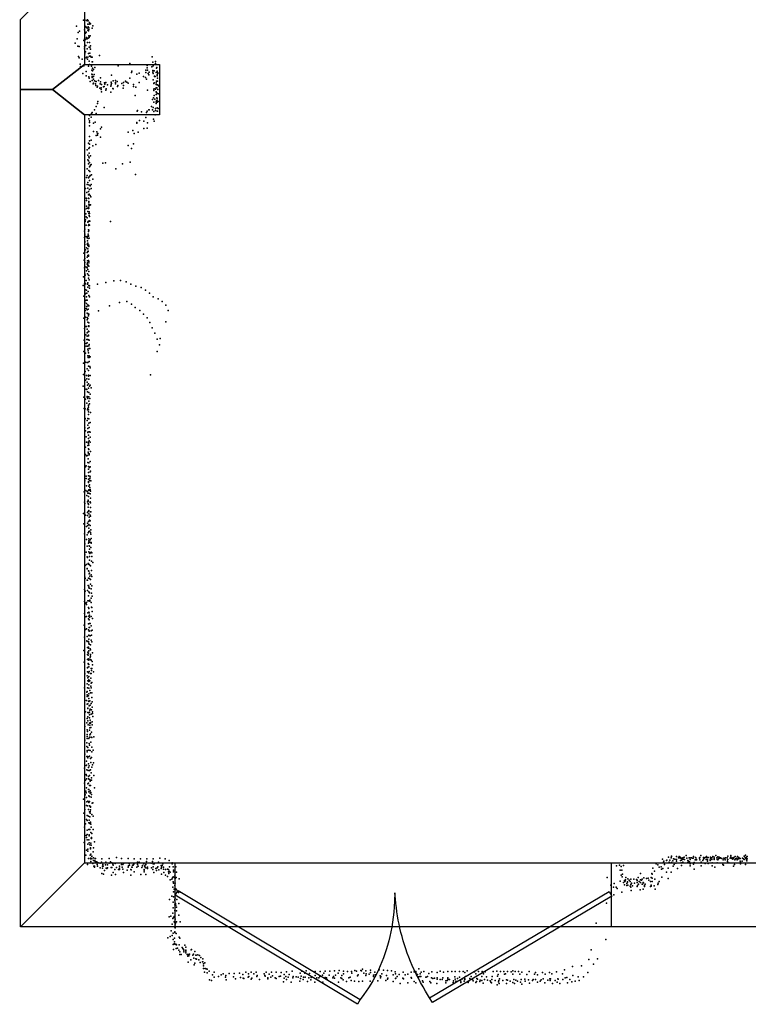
# Model space of a CAD drawing. Header units: millimetres. Extents: x -32813 to 10799, y -19025 to 25907.
# Tile 4 of 31: x -18144 to -14668, y -19025 to -14323. Entities that reach past the tile are written whole.
import ezdxf

# ---------------------------------------------------------------- set-up
doc = ezdxf.new("R2010")
doc.units = ezdxf.units.MM
for name, color, linetype in [('DOORS', 7, 'Continuous'), ('P', 9, 'Continuous'), ('ROOMS', 1, 'Continuous'), ('WALLS', 3, 'Continuous')]:
    doc.layers.add(name, color=color, linetype=linetype)

# ---------------------------------------------------------------- blocks, each defined once
blk = doc.blocks.new('2-Double_3F')
for points in [[(130.58, 402.327), (799.603, 1.60988), (789.326, -15.5479), (120.303, 385.169), (130.58, 402.327)], [(-803.047, 5.11842), (-144.478, 395.382), (-134.282, 378.176), (-792.851, -12.0874), (-803.047, 5.11842)], [(-134.282, 378.176), (-119.32, 354.081), (-109.98, 338.172), (-101.133, 322.376), (-92.7658, 306.684), (-84.8675, 291.087), (-77.4254, 275.576), (-70.4273, 260.141), (-63.861, 244.774), (-57.7142, 229.467), (-51.9747, 214.209), (-46.6303, 198.992), (-41.6688, 183.807), (-37.078, 168.646), (-32.8455, 153.498), (-28.9593, 138.355), (-25.407, 123.208), (-22.1765, 108.049), (-19.2555, 92.867), (-16.6317, 77.6544), (-14.2931, 62.402), (-12.2272, 47.1006), (-10.422, 31.7413), (-8.86523, 16.3152), (-6.96899, -6.96899)], [(-6.96899, -6.96899), (-5.64674, 24.0467), (-4.27553, 44.0225), (-2.51777, 63.4584), (-0.37793, 82.3727), (2.13953, 100.783), (5.03013, 118.709), (8.2894, 136.167), (11.9129, 153.176), (15.8961, 169.754), (20.2346, 185.919), (24.9238, 201.69), (29.9595, 217.085), (35.3369, 232.121), (41.0518, 246.818), (47.0996, 261.192), (53.4758, 275.263), (60.176, 289.048), (67.1957, 302.566), (74.5305, 315.834), (82.1759, 328.872), (90.1273, 341.697), (98.3804, 354.327), (106.931, 366.78), (120.303, 385.169)]]:
    blk.add_lwpolyline(points)

msp = doc.modelspace()

# ---------------------------------------------------------------- linework, layer by layer
at = {"layer": 'DOORS'}
msp.add_lwpolyline([(-15323, -18654.6), (-17403, -18654.6), (-17403, -18349.6), (-15323, -18349.6), (-15323, -18654.6)], dxfattribs=at)
at = {"layer": 'P'}
for p in [(-17840, -14326), (-17833, -14324), (-17826, -14327), (-17821, -14324), (-17820, -14329), (-17818, -14329), (-17812, -14337), (-17874, -14355), (-17865, -14384), (-17859, -14378), (-17836, -14371), (-17834, -14386), (-17833, -14353), (-17829, -14357), (-17828, -14359), (-17827, -14383), (-17823, -14364), (-17820, -14344), (-17819, -14373), (-17818, -14357), (-17816, -14377), (-17815, -14370), (-17814, -14362), (-17813, -14345), (-17806, -14343), (-17799, -14363), (-17795, -14353), (-17870, -14415), (-17838, -14422), (-17836, -14416), (-17830, -14388), (-17830, -14418), (-17826, -14411), (-17825, -14408), (-17823, -14414), (-17821, -14432), (-17818, -14412), (-17815, -14401), (-17813, -14403), (-17813, -14409), (-17811, -14433), (-17808, -14400), (-17880, -14435), (-17867, -14450), (-17860, -14451), (-17835, -14453), (-17835, -14462), (-17830, -14477), (-17829, -14446), (-17822, -14462), (-17813, -14455), (-17810, -14456), (-17806, -14448), (-17806, -14464), (-17864, -14499), (-17860, -14505), (-17846, -14512), (-17834, -14486), (-17828, -14505), (-17826, -14503), (-17821, -14512), (-17819, -14502), (-17816, -14485), (-17813, -14522), (-17812, -14498), (-17810, -14483), (-17807, -14498), (-17804, -14503), (-17799, -14502), (-17798, -14525), (-17797, -14525), (-17764, -14494), (-17512, -14501), (-17510, -14526), (-17496, -14523), (-17856, -14536), (-17855, -14547), (-17838, -14543), (-17827, -14571), (-17816, -14546), (-17811, -14537), (-17802, -14541), (-17802, -14546), (-17801, -14564), (-17801, -14565), (-17797, -14555), (-17797, -14568), (-17793, -14561), (-17786, -14551), (-17674, -14543), (-17619, -14533), (-17611, -14575), (-17610, -14569), (-17542, -14564), (-17537, -14553), (-17536, -14542), (-17534, -14565), (-17526, -14574), (-17514, -14549), (-17510, -14566), (-17510, -14574), (-17508, -14543), (-17503, -14568), (-17503, -14568), (-17497, -14533), (-17493, -14575), (-17492, -14554), (-17490, -14552), (-17489, -14570), (-17488, -14569), (-17844, -14581), (-17828, -14591), (-17815, -14596), (-17813, -14602), (-17808, -14618), (-17800, -14583), (-17799, -14585), (-17799, -14595), (-17798, -14600), (-17798, -14613), (-17793, -14594), (-17792, -14607), (-17789, -14585), (-17787, -14616), (-17781, -14619), (-17779, -14618), (-17768, -14613), (-17759, -14601), (-17759, -14620), (-17708, -14622), (-17707, -14588), (-17698, -14616), (-17687, -14614), (-17680, -14619), (-17639, -14617), (-17639, -14619), (-17634, -14621), (-17619, -14602), (-17586, -14584), (-17574, -14578), (-17554, -14595), (-17545, -14600), (-17542, -14576), (-17540, -14607), (-17532, -14581), (-17529, -14587), (-17508, -14580), (-17508, -14610), (-17502, -14593), (-17502, -14595), (-17498, -14594), (-17491, -14617), (-17488, -14586), (-17488, -14592), (-17487, -14602), (-17487, -14617), (-17486, -14577), (-17485, -14580), (-17794, -14629), (-17793, -14626), (-17783, -14629), (-17782, -14638), (-17775, -14645), (-17774, -14640), (-17762, -14651), (-17760, -14630), (-17756, -14649), (-17756, -14656), (-17755, -14633), (-17754, -14667), (-17745, -14644), (-17742, -14643), (-17740, -14625), (-17739, -14631), (-17734, -14624), (-17733, -14660), (-17732, -14653), (-17726, -14634), (-17710, -14641), (-17708, -14635), (-17706, -14628), (-17700, -14652), (-17699, -14653), (-17688, -14629), (-17687, -14623), (-17678, -14643), (-17676, -14637), (-17657, -14628), (-17651, -14651), (-17650, -14623), (-17649, -14637), (-17627, -14626), (-17601, -14633), (-17601, -14643), (-17591, -14646), (-17575, -14624), (-17535, -14660), (-17505, -14661), (-17504, -14628), (-17504, -14655), (-17503, -14625), (-17503, -14654), (-17497, -14655), (-17494, -14625), (-17493, -14632), (-17493, -14648), (-17493, -14668), (-17490, -14649), (-17488, -14634), (-17487, -14634), (-17486, -14656), (-17482, -14638), (-17479, -14643), (-17772, -14714), (-17710, -14670), (-17593, -14686), (-17511, -14704), (-17506, -14696), (-17503, -14685), (-17500, -14703), (-17494, -14716), (-17493, -14680), (-17491, -14671), (-17491, -14711), (-17490, -14696), (-17489, -14701), (-17489, -14711), (-17487, -14676), (-17487, -14716), (-17484, -14714), (-17480, -14677), (-17787, -14753), (-17780, -14738), (-17774, -14723), (-17742, -14743), (-17584, -14760), (-17583, -14757), (-17537, -14760), (-17528, -14753), (-17526, -14754), (-17516, -14738), (-17511, -14753), (-17508, -14742), (-17505, -14717), (-17504, -14762), (-17497, -14748), (-17496, -14757), (-17493, -14723), (-17489, -14744), (-17488, -14717), (-17488, -14760), (-17487, -14760), (-17484, -14748), (-17814, -14797), (-17812, -14807), (-17811, -14781), (-17804, -14788), (-17802, -14772), (-17799, -14767), (-17780, -14771), (-17573, -14804), (-17563, -14764), (-17552, -14808), (-17542, -14791), (-17539, -14766), (-17506, -14799), (-17503, -14808), (-17498, -14778), (-17812, -14830), (-17811, -14814), (-17792, -14818), (-17784, -14812), (-17759, -14844), (-17755, -14837), (-17605, -14852), (-17586, -14815), (-17586, -14817), (-17553, -14843), (-17536, -14842), (-17534, -14816), (-17812, -14902), (-17811, -14881), (-17803, -14898), (-17793, -14858), (-17780, -14877), (-17777, -14859), (-17774, -14866), (-17773, -14874), (-17771, -14866), (-17759, -14885), (-17627, -14860), (-17598, -14867), (-17579, -14860), (-17822, -14945), (-17816, -14913), (-17814, -14939), (-17812, -14918), (-17811, -14934), (-17795, -14925), (-17782, -14920), (-17627, -14924), (-17611, -14938), (-17601, -14916), (-17820, -14970), (-17820, -14993), (-17816, -14998), (-17815, -14978), (-17813, -14960), (-17813, -14983), (-17807, -14973), (-17822, -15036), (-17817, -15011), (-17814, -15044), (-17812, -15005), (-17812, -15026), (-17809, -15021), (-17807, -15018), (-17803, -15015), (-17748, -15009), (-17735, -15007), (-17686, -15035), (-17654, -15011), (-17617, -15003), (-17826, -15077), (-17822, -15068), (-17816, -15079), (-17813, -15074), (-17812, -15091), (-17810, -15049), (-17810, -15070), (-17809, -15068), (-17802, -15064), (-17795, -15085), (-17592, -15063), (-17831, -15130), (-17822, -15111), (-17820, -15101), (-17820, -15128), (-17815, -15112), (-17814, -15112), (-17812, -15134), (-17808, -15116), (-17804, -15111), (-17804, -15130), (-17827, -15176), (-17826, -15177), (-17824, -15148), (-17817, -15159), (-17816, -15143), (-17816, -15175), (-17816, -15175), (-17814, -15177), (-17813, -15156), (-17809, -15163), (-17805, -15169), (-17833, -15230), (-17826, -15187), (-17826, -15213), (-17826, -15225), (-17819, -15223), (-17817, -15219), (-17816, -15225), (-17815, -15191), (-17815, -15198), (-17815, -15208), (-17815, -15224), (-17812, -15207), (-17812, -15211), (-17807, -15208), (-17830, -15279), (-17829, -15250), (-17828, -15264), (-17822, -15269), (-17820, -15239), (-17814, -15248), (-17813, -15241), (-17813, -15258), (-17811, -15248), (-17811, -15263), (-17834, -15324), (-17832, -15287), (-17828, -15304), (-17819, -15290), (-17818, -15287), (-17817, -15306), (-17816, -15287), (-17816, -15326), (-17815, -15302), (-17813, -15284), (-17812, -15305), (-17810, -15286), (-17712, -15287), (-17836, -15333), (-17836, -15363), (-17834, -15347), (-17829, -15358), (-17823, -15365), (-17822, -15361), (-17818, -15347), (-17818, -15354), (-17818, -15368), (-17817, -15334), (-17816, -15355), (-17816, -15357), (-17814, -15328), (-17813, -15366), (-17834, -15382), (-17834, -15397), (-17833, -15385), (-17826, -15412), (-17823, -15396), (-17821, -15380), (-17820, -15396), (-17820, -15402), (-17819, -15390), (-17819, -15418), (-17815, -15406), (-17814, -15400), (-17838, -15438), (-17833, -15424), (-17833, -15433), (-17833, -15464), (-17830, -15422), (-17823, -15435), (-17823, -15458), (-17820, -15431), (-17819, -15449), (-17818, -15428), (-17818, -15431), (-17816, -15447), (-17816, -15453), (-17837, -15472), (-17835, -15509), (-17833, -15483), (-17832, -15503), (-17826, -15505), (-17822, -15491), (-17822, -15509), (-17821, -15475), (-17821, -15484), (-17819, -15498), (-17819, -15516), (-17818, -15495), (-17816, -15474), (-17814, -15478), (-17814, -15485), (-17814, -15500), (-17840, -15552), (-17834, -15537), (-17832, -15543), (-17825, -15522), (-17821, -15537), (-17817, -15558), (-17816, -15544), (-17814, -15525), (-17814, -15545), (-17842, -15592), (-17835, -15585), (-17833, -15580), (-17831, -15584), (-17827, -15568), (-17821, -15587), (-17820, -15580), (-17819, -15600), (-17814, -15593), (-17813, -15565), (-17812, -15605), (-17811, -15594), (-17774, -15587), (-17734, -15578), (-17695, -15571), (-17663, -15568), (-17636, -15575), (-17615, -15587), (-17590, -15595), (-17565, -15602), (-17838, -15644), (-17833, -15625), (-17831, -15613), (-17831, -15632), (-17826, -15646), (-17825, -15615), (-17824, -15630), (-17818, -15621), (-17814, -15640), (-17811, -15646), (-17544, -15615), (-17525, -15629), (-17507, -15646), (-17484, -15656), (-17834, -15692), (-17833, -15674), (-17831, -15664), (-17828, -15703), (-17827, -15663), (-17826, -15678), (-17824, -15693), (-17822, -15663), (-17820, -15685), (-17817, -15689), (-17815, -15689), (-17716, -15690), (-17668, -15674), (-17634, -15669), (-17611, -15681), (-17593, -15698), (-17464, -15669), (-17448, -15687), (-17838, -15748), (-17832, -15712), (-17830, -15744), (-17823, -15725), (-17822, -15709), (-17822, -15746), (-17820, -15750), (-17819, -15726), (-17818, -15706), (-17816, -15731), (-17816, -15737), (-17815, -15730), (-17768, -15714), (-17572, -15712), (-17554, -15729), (-17537, -15747), (-17436, -15712), (-17835, -15798), (-17831, -15788), (-17825, -15788), (-17822, -15756), (-17819, -15767), (-17816, -15785), (-17815, -15789), (-17814, -15771), (-17814, -15785), (-17523, -15770), (-17512, -15795), (-17447, -15766), (-17829, -15828), (-17823, -15801), (-17823, -15819), (-17822, -15834), (-17818, -15814), (-17816, -15810), (-17816, -15830), (-17816, -15833), (-17815, -15813), (-17499, -15820), (-17837, -15853), (-17828, -15883), (-17827, -15869), (-17824, -15851), (-17823, -15866), (-17821, -15882), (-17819, -15850), (-17816, -15852), (-17814, -15881), (-17813, -15853), (-17813, -15875), (-17489, -15849), (-17478, -15876), (-17475, -15846), (-17838, -15908), (-17830, -15915), (-17820, -15928), (-17819, -15897), (-17818, -15905), (-17818, -15936), (-17816, -15914), (-17813, -15894), (-17813, -15929), (-17813, -15937), (-17810, -15893), (-17808, -15934), (-17489, -15907), (-17840, -15963), (-17831, -15959), (-17823, -15960), (-17820, -15960), (-17817, -15978), (-17813, -15956), (-17810, -15980), (-17808, -15985), (-17840, -16017), (-17832, -16003), (-17825, -16023), (-17823, -15990), (-17816, -15998), (-17816, -16020), (-17816, -16026), (-17809, -16023), (-17521, -16019), (-17841, -16073), (-17830, -16045), (-17824, -16039), (-17823, -16054), (-17821, -16069), (-17816, -16062), (-17815, -16040), (-17812, -16074), (-17809, -16068), (-17838, -16126), (-17828, -16088), (-17824, -16090), (-17822, -16122), (-17822, -16126), (-17821, -16101), (-17817, -16083), (-17817, -16124), (-17815, -16103), (-17815, -16124), (-17809, -16111), (-17804, -16082), (-17831, -16135), (-17824, -16154), (-17819, -16132), (-17817, -16164), (-17817, -16173), (-17816, -16166), (-17814, -16145), (-17811, -16158), (-17810, -16132), (-17837, -16180), (-17832, -16181), (-17821, -16186), (-17820, -16180), (-17817, -16187), (-17816, -16196), (-17816, -16208), (-17807, -16199), (-17833, -16233), (-17832, -16227), (-17822, -16238), (-17820, -16259), (-17819, -16228), (-17814, -16229), (-17814, -16250), (-17809, -16247), (-17833, -16273), (-17830, -16286), (-17820, -16294), (-17819, -16276), (-17818, -16291), (-17817, -16308), (-17813, -16271), (-17812, -16292), (-17809, -16293), (-17828, -16316), (-17826, -16341), (-17819, -16356), (-17818, -16341), (-17817, -16323), (-17816, -16347), (-17815, -16355), (-17813, -16334), (-17809, -16340), (-17808, -16317), (-17831, -16364), (-17830, -16400), (-17826, -16406), (-17821, -16405), (-17818, -16388), (-17816, -16372), (-17816, -16395), (-17814, -16376), (-17813, -16397), (-17813, -16401), (-17807, -16385), (-17827, -16454), (-17819, -16438), (-17818, -16421), (-17815, -16440), (-17809, -16433), (-17831, -16458), (-17827, -16503), (-17817, -16469), (-17817, -16486), (-17816, -16457), (-17816, -16501), (-17812, -16461), (-17810, -16503), (-17809, -16459), (-17809, -16482), (-17806, -16479), (-17834, -16525), (-17828, -16514), (-17826, -16549), (-17816, -16518), (-17816, -16529), (-17816, -16534), (-17811, -16545), (-17810, -16514), (-17810, -16524), (-17808, -16507), (-17805, -16525), (-17837, -16578), (-17829, -16572), (-17824, -16595), (-17823, -16576), (-17819, -16585), (-17817, -16572), (-17815, -16551), (-17815, -16568), (-17814, -16585), (-17810, -16557), (-17809, -16566), (-17809, -16571), (-17809, -16588), (-17806, -16575), (-17836, -16627), (-17833, -16633), (-17821, -16625), (-17818, -16617), (-17818, -16622), (-17818, -16634), (-17817, -16600), (-17817, -16638), (-17808, -16626), (-17808, -16629), (-17806, -16608), (-17806, -16630), (-17840, -16681), (-17830, -16689), (-17821, -16676), (-17821, -16691), (-17818, -16651), (-17818, -16672), (-17815, -16667), (-17815, -16683), (-17808, -16674), (-17808, -16689), (-17807, -16652), (-17805, -16673), (-17838, -16730), (-17821, -16728), (-17816, -16719), (-17814, -16734), (-17813, -16699), (-17812, -16717), (-17811, -16713), (-17808, -16716), (-17808, -16738), (-17807, -16694), (-17836, -16779), (-17825, -16744), (-17822, -16783), (-17819, -16739), (-17818, -16773), (-17815, -16751), (-17815, -16768), (-17812, -16766), (-17806, -16772), (-17805, -16759), (-17805, -16780), (-17834, -16827), (-17826, -16806), (-17816, -16823), (-17815, -16802), (-17815, -16819), (-17814, -16812), (-17810, -16819), (-17808, -16807), (-17804, -16801), (-17804, -16823), (-17803, -16820), (-17834, -16879), (-17828, -16866), (-17823, -16837), (-17814, -16865), (-17813, -16836), (-17812, -16870), (-17811, -16838), (-17811, -16851), (-17810, -16872), (-17809, -16869), (-17805, -16844), (-17803, -16866), (-17801, -16869), (-17826, -16925), (-17822, -16888), (-17821, -16892), (-17818, -16920), (-17817, -16920), (-17816, -16923), (-17812, -16886), (-17812, -16905), (-17811, -16904), (-17802, -16909), (-17801, -16887), (-17796, -16916), (-17832, -16929), (-17822, -16944), (-17822, -16946), (-17817, -16955), (-17814, -16957), (-17813, -16970), (-17812, -16966), (-17811, -16927), (-17806, -16932), (-17802, -16953), (-17833, -16986), (-17832, -16991), (-17822, -17000), (-17821, -16999), (-17816, -16990), (-17812, -16991), (-17810, -16981), (-17807, -17019), (-17806, -16997), (-17803, -16975), (-17800, -16983), (-17835, -17044), (-17832, -17052), (-17821, -17049), (-17818, -17025), (-17815, -17037), (-17814, -17028), (-17814, -17055), (-17812, -17038), (-17811, -17061), (-17804, -17041), (-17802, -17062), (-17801, -17026), (-17836, -17101), (-17829, -17110), (-17825, -17107), (-17819, -17098), (-17816, -17074), (-17814, -17098), (-17810, -17095), (-17810, -17100), (-17804, -17085), (-17804, -17107), (-17798, -17076), (-17836, -17159), (-17825, -17116), (-17819, -17156), (-17817, -17130), (-17815, -17135), (-17815, -17153), (-17813, -17156), (-17802, -17129), (-17801, -17131), (-17799, -17150), (-17832, -17175), (-17825, -17173), (-17817, -17184), (-17817, -17208), (-17815, -17172), (-17813, -17189), (-17811, -17167), (-17811, -17176), (-17811, -17206), (-17808, -17207), (-17803, -17174), (-17797, -17182), (-17837, -17215), (-17830, -17236), (-17825, -17232), (-17816, -17237), (-17813, -17226), (-17813, -17241), (-17813, -17244), (-17811, -17226), (-17804, -17241), (-17803, -17218), (-17799, -17239), (-17836, -17272), (-17824, -17290), (-17823, -17269), (-17822, -17292), (-17816, -17292), (-17815, -17263), (-17815, -17264), (-17815, -17281), (-17814, -17300), (-17814, -17301), (-17809, -17266), (-17804, -17286), (-17802, -17263), (-17800, -17294), (-17838, -17335), (-17821, -17322), (-17820, -17343), (-17817, -17320), (-17817, -17349), (-17816, -17324), (-17814, -17337), (-17813, -17305), (-17808, -17327), (-17806, -17309), (-17806, -17332), (-17797, -17347), (-17837, -17392), (-17821, -17355), (-17821, -17379), (-17819, -17377), (-17818, -17358), (-17815, -17382), (-17814, -17376), (-17809, -17367), (-17807, -17355), (-17806, -17363), (-17806, -17378), (-17804, -17381), (-17799, -17388), (-17821, -17416), (-17821, -17419), (-17821, -17437), (-17818, -17397), (-17818, -17400), (-17816, -17442), (-17814, -17402), (-17814, -17414), (-17813, -17436), (-17804, -17421), (-17802, -17431), (-17801, -17421), (-17797, -17404), (-17793, -17437), (-17834, -17447), (-17822, -17456), (-17820, -17466), (-17819, -17480), (-17815, -17460), (-17815, -17484), (-17814, -17476), (-17810, -17481), (-17806, -17445), (-17805, -17468), (-17804, -17445), (-17801, -17488), (-17836, -17514), (-17824, -17535), (-17823, -17495), (-17822, -17531), (-17821, -17514), (-17814, -17500), (-17814, -17516), (-17810, -17526), (-17806, -17537), (-17805, -17506), (-17804, -17491), (-17804, -17514), (-17801, -17537), (-17834, -17572), (-17826, -17575), (-17823, -17555), (-17822, -17548), (-17817, -17552), (-17816, -17578), (-17815, -17565), (-17814, -17543), (-17814, -17579), (-17810, -17576), (-17801, -17560), (-17799, -17580), (-17831, -17629), (-17822, -17592), (-17820, -17591), (-17820, -17611), (-17820, -17612), (-17813, -17600), (-17811, -17630), (-17810, -17621), (-17808, -17597), (-17808, -17616), (-17804, -17588), (-17802, -17619), (-17799, -17606), (-17797, -17629), (-17822, -17660), (-17820, -17652), (-17819, -17632), (-17819, -17672), (-17815, -17633), (-17812, -17643), (-17811, -17657), (-17808, -17668), (-17803, -17640), (-17799, -17676), (-17797, -17637), (-17795, -17651), (-17834, -17698), (-17824, -17681), (-17822, -17714), (-17821, -17723), (-17818, -17691), (-17811, -17682), (-17811, -17716), (-17810, -17692), (-17810, -17705), (-17807, -17679), (-17807, -17683), (-17805, -17703), (-17802, -17725), (-17799, -17691), (-17834, -17764), (-17823, -17736), (-17823, -17746), (-17823, -17756), (-17814, -17756), (-17812, -17749), (-17810, -17739), (-17807, -17733), (-17804, -17750), (-17801, -17751), (-17791, -17748), (-17824, -17777), (-17824, -17794), (-17823, -17813), (-17823, -17819), (-17819, -17798), (-17814, -17812), (-17813, -17779), (-17812, -17788), (-17809, -17813), (-17805, -17774), (-17801, -17797), (-17794, -17812), (-17794, -17812), (-17834, -17830), (-17825, -17864), (-17824, -17841), (-17821, -17842), (-17820, -17848), (-17813, -17841), (-17811, -17840), (-17807, -17852), (-17802, -17846), (-17800, -17820), (-17835, -17897), (-17827, -17884), (-17825, -17883), (-17824, -17905), (-17818, -17908), (-17817, -17894), (-17816, -17877), (-17813, -17886), (-17811, -17909), (-17807, -17906), (-17805, -17871), (-17801, -17893), (-17797, -17881), (-17792, -17872), (-17831, -17955), (-17828, -17928), (-17826, -17949), (-17825, -17932), (-17817, -17948), (-17816, -17938), (-17811, -17933), (-17811, -17951), (-17808, -17960), (-17807, -17955), (-17804, -17919), (-17802, -17943), (-17802, -17954), (-17791, -17932), (-17836, -17969), (-17825, -17991), (-17819, -17972), (-17817, -17969), (-17816, -18000), (-17815, -18000), (-17812, -17981), (-17808, -18005), (-17807, -17980), (-17788, -17991), (-17840, -18045), (-17832, -18025), (-17829, -18008), (-17828, -18016), (-17826, -18038), (-17819, -18055), (-17815, -18029), (-17814, -18011), (-17812, -18032), (-17809, -18017), (-17805, -18013), (-17804, -18036), (-17802, -18023), (-17833, -18095), (-17826, -18075), (-17824, -18058), (-17821, -18077), (-17816, -18095), (-17814, -18061), (-17812, -18057), (-17811, -18077), (-17809, -18081), (-17806, -18080), (-17806, -18083), (-17806, -18096), (-17799, -18064), (-17795, -18063), (-17839, -18113), (-17825, -18143), (-17823, -18147), (-17822, -18123), (-17816, -18127), (-17813, -18146), (-17812, -18106), (-17810, -18130), (-17808, -18105), (-17808, -18113), (-17801, -18119), (-17794, -18127), (-17836, -18180), (-17830, -18163), (-17823, -18194), (-17815, -18191), (-17814, -18158), (-17810, -18161), (-17810, -18190), (-17807, -18155), (-17807, -18157), (-17805, -18165), (-17804, -18179), (-17794, -18190), (-17828, -18219), (-17826, -18228), (-17823, -18215), (-17822, -18239), (-17814, -18239), (-17813, -18216), (-17813, -18220), (-17805, -18204), (-17803, -18232), (-17802, -18229), (-17802, -18233), (-17801, -18209), (-17837, -18253), (-17825, -18289), (-17820, -18261), (-17819, -18285), (-17813, -18254), (-17810, -18263), (-17807, -18278), (-17806, -18282), (-17805, -18256), (-17803, -18265), (-17793, -18278), (-17788, -18250), (-17829, -18313), (-17820, -18294), (-17817, -18329), (-17808, -18313), (-17806, -18328), (-17806, -18330), (-17805, -18308), (-17801, -18319), (-17800, -18317), (-17800, -18331), (-17794, -18297), (-17792, -18326), (-17784, -18329), (-17783, -18329), (-17752, -18330), (-17718, -18329), (-17683, -18324), (-17658, -18329), (-17627, -18329), (-17598, -18330), (-17568, -18331), (-17538, -18330), (-17508, -18331), (-17476, -18328), (-17451, -18331), (-15077, -18332), (-15056, -18337), (-15049, -18322), (-15043, -18337), (-15036, -18325), (-15035, -18319), (-15034, -18318), (-15025, -18331), (-15018, -18332), (-15011, -18320), (-15011, -18334), (-15001, -18326), (-14998, -18319), (-14993, -18323), (-14993, -18327), (-14987, -18337), (-14986, -18327), (-14983, -18333), (-14980, -18326), (-14978, -18332), (-14974, -18322), (-14973, -18334), (-14964, -18314), (-14962, -18327), (-14950, -18325), (-14946, -18326), (-14946, -18334), (-14939, -18325), (-14934, -18327), (-14931, -18328), (-14930, -18320), (-14922, -18336), (-14920, -18324), (-14919, -18335), (-14918, -18326), (-14915, -18333), (-14915, -18335), (-14901, -18325), (-14901, -18327), (-14899, -18324), (-14899, -18335), (-14894, -18314), (-14882, -18324), (-14882, -18332), (-14878, -18327), (-14874, -18324), (-14869, -18333), (-14868, -18319), (-14866, -18324), (-14865, -18325), (-14863, -18335), (-14859, -18324), (-14850, -18336), (-14849, -18323), (-14849, -18328), (-14842, -18326), (-14842, -18333), (-14837, -18320), (-14831, -18323), (-14831, -18329), (-14831, -18333), (-14823, -18315), (-14818, -18326), (-14817, -18333), (-14814, -18321), (-14814, -18336), (-14810, -18331), (-14809, -18323), (-14807, -18322), (-14806, -18328), (-14801, -18325), (-14799, -18327), (-14795, -18329), (-14788, -18335), (-14785, -18327), (-14782, -18329), (-14778, -18335), (-14776, -18325), (-14769, -18325), (-14767, -18336), (-14766, -18334), (-14765, -18318), (-14754, -18328), (-14752, -18314), (-14751, -18321), (-14746, -18329), (-14745, -18325), (-14742, -18332), (-14738, -18327), (-14737, -18324), (-14732, -18335), (-14731, -18319), (-14729, -18330), (-14723, -18327), (-14722, -18329), (-14721, -18335), (-14720, -18320), (-14714, -18331), (-14713, -18324), (-14710, -18329), (-14707, -18329), (-14696, -18328), (-14691, -18331), (-14688, -18333), (-14687, -18318), (-14683, -18324), (-14681, -18313), (-14680, -18329), (-14677, -18323), (-14676, -18332), (-14676, -18336), (-14673, -18320), (-14673, -18331), (-17821, -18357), (-17805, -18343), (-17795, -18353), (-17793, -18338), (-17791, -18366), (-17788, -18340), (-17788, -18371), (-17787, -18366), (-17786, -18338), (-17785, -18349), (-17783, -18347), (-17782, -18345), (-17776, -18345), (-17775, -18358), (-17774, -18365), (-17770, -18350), (-17761, -18351), (-17761, -18374), (-17755, -18347), (-17750, -18375), (-17749, -18366), (-17748, -18357), (-17746, -18365), (-17735, -18359), (-17733, -18347), (-17732, -18375), (-17729, -18377), (-17726, -18359), (-17725, -18374), (-17717, -18351), (-17712, -18345), (-17708, -18372), (-17705, -18350), (-17705, -18372), (-17700, -18356), (-17698, -18360), (-17691, -18381), (-17689, -18352), (-17682, -18372), (-17673, -18381), (-17669, -18375), (-17669, -18381), (-17668, -18366), (-17659, -18357), (-17656, -18370), (-17652, -18357), (-17652, -18380), (-17650, -18352), (-17627, -18370), (-17626, -18364), (-17622, -18352), (-17621, -18361), (-17614, -18382), (-17612, -18383), (-17610, -18371), (-17608, -18370), (-17606, -18361), (-17603, -18361), (-17600, -18356), (-17586, -18370), (-17583, -18346), (-17582, -18357), (-17579, -18366), (-17575, -18346), (-17561, -18372), (-17558, -18363), (-17558, -18364), (-17553, -18355), (-17550, -18382), (-17547, -18364), (-17547, -18369), (-17542, -18357), (-17542, -18374), (-17540, -18343), (-17535, -18370), (-17534, -18377), (-17517, -18351), (-17515, -18373), (-17511, -18343), (-17510, -18382), (-17508, -18355), (-17507, -18369), (-17503, -18355), (-17495, -18376), (-17489, -18374), (-17485, -18369), (-17483, -18346), (-17480, -18383), (-17470, -18376), (-17469, -18362), (-17468, -18370), (-17465, -18363), (-17462, -18354), (-17459, -18380), (-17458, -18371), (-17449, -18381), (-17440, -18379), (-17435, -18382), (-17431, -18338), (-17429, -18368), (-17417, -18349), (-17417, -18354), (-17412, -18369), (-17411, -18384), (-17399, -18369), (-15297, -18364), (-15283, -18361), (-15275, -18367), (-15271, -18384), (-15263, -18362), (-15124, -18375), (-15108, -18354), (-15099, -18359), (-15093, -18371), (-15083, -18369), (-15082, -18379), (-15075, -18376), (-15072, -18347), (-15071, -18341), (-15068, -18358), (-15058, -18338), (-15051, -18375), (-15045, -18346), (-15034, -18348), (-15028, -18340), (-15027, -18366), (-15022, -18358), (-15014, -18351), (-15010, -18342), (-15006, -18376), (-14991, -18339), (-14988, -18349), (-14987, -18362), (-14980, -18347), (-14957, -18348), (-14956, -18339), (-14954, -18342), (-14949, -18344), (-14946, -18355), (-14945, -18364), (-14930, -18356), (-14926, -18348), (-14926, -18380), (-14893, -18347), (-14893, -18364), (-14885, -18339), (-14873, -18353), (-14862, -18341), (-14860, -18353), (-14850, -18338), (-14841, -18349), (-14841, -18364), (-14827, -18371), (-14817, -18350), (-14789, -18357), (-14787, -18361), (-14768, -18343), (-14761, -18349), (-14738, -18365), (-14734, -18358), (-14706, -18341), (-14705, -18346), (-14705, -18354), (-14697, -18342), (-14682, -18357), (-14675, -18340), (-17752, -18400), (-17744, -18403), (-17740, -18386), (-17706, -18408), (-17698, -18395), (-17687, -18406), (-17650, -18395), (-17631, -18385), (-17615, -18408), (-17599, -18393), (-17567, -18405), (-17551, -18393), (-17550, -18385), (-17542, -18405), (-17505, -18395), (-17491, -18386), (-17468, -18404), (-17457, -18395), (-17449, -18409), (-17440, -18415), (-17435, -18393), (-17433, -18400), (-17432, -18389), (-17426, -18394), (-17426, -18431), (-17419, -18427), (-17416, -18421), (-17412, -18416), (-17411, -18393), (-17406, -18419), (-17404, -18412), (-17403, -18424), (-17398, -18419), (-17397, -18394), (-17383, -18426), (-15341, -18419), (-15279, -18385), (-15274, -18409), (-15270, -18416), (-15268, -18403), (-15254, -18431), (-15253, -18420), (-15243, -18426), (-15228, -18427), (-15214, -18428), (-15202, -18429), (-15194, -18420), (-15183, -18401), (-15182, -18431), (-15175, -18428), (-15167, -18421), (-15153, -18424), (-15146, -18422), (-15132, -18419), (-15128, -18401), (-15127, -18403), (-15127, -18423), (-15116, -18390), (-15114, -18427), (-15081, -18418), (-15058, -18394), (-15050, -18425), (-15036, -18394), (-17414, -18466), (-17412, -18441), (-17410, -18447), (-17407, -18476), (-17404, -18457), (-17403, -18446), (-17402, -18447), (-17399, -18473), (-15324, -18456), (-15311, -18465), (-15308, -18449), (-15298, -18465), (-15293, -18472), (-15280, -18437), (-15264, -18443), (-15258, -18434), (-15258, -18454), (-15257, -18439), (-15255, -18435), (-15247, -18448), (-15247, -18457), (-15245, -18440), (-15245, -18442), (-15242, -18456), (-15237, -18433), (-15231, -18439), (-15231, -18461), (-15229, -18465), (-15228, -18453), (-15226, -18447), (-15225, -18449), (-15221, -18460), (-15211, -18447), (-15199, -18434), (-15199, -18443), (-15199, -18463), (-15198, -18432), (-15196, -18457), (-15192, -18452), (-15188, -18439), (-15183, -18443), (-15178, -18432), (-15175, -18451), (-15173, -18451), (-15169, -18444), (-15169, -18476), (-15168, -18445), (-15164, -18457), (-15164, -18462), (-15160, -18451), (-15142, -18433), (-15134, -18439), (-15134, -18462), (-15132, -18461), (-15131, -18456), (-15126, -18439), (-15117, -18460), (-15112, -18475), (-15099, -18453), (-15098, -18447), (-15094, -18438), (-17430, -18525), (-17418, -18509), (-17411, -18488), (-17411, -18512), (-17404, -18488), (-17404, -18524), (-17403, -18499), (-17403, -18506), (-17402, -18519), (-17397, -18479), (-17394, -18524), (-17387, -18491), (-17378, -18489), (-15310, -18502), (-15271, -18489), (-15227, -18482), (-15184, -18479), (-17413, -18538), (-17413, -18564), (-17405, -18529), (-17404, -18550), (-17401, -18543), (-17400, -18552), (-17396, -18561), (-17385, -18543), (-15345, -18542), (-17431, -18608), (-17423, -18604), (-17414, -18590), (-17414, -18615), (-17411, -18611), (-17408, -18606), (-17405, -18577), (-17402, -18619), (-17396, -18579), (-17386, -18599), (-17417, -18642), (-17408, -18631), (-17406, -18633), (-17405, -18656), (-17403, -18660), (-17402, -18646), (-17401, -18637), (-17396, -18632), (-17379, -18632), (-15394, -18638), (-17437, -18707), (-17427, -18702), (-17422, -18674), (-17417, -18696), (-17413, -18686), (-17406, -18710), (-17405, -18683), (-17404, -18679), (-17398, -18687), (-17384, -18705), (-17381, -18710), (-17413, -18740), (-17412, -18716), (-17407, -18737), (-17406, -18726), (-17406, -18737), (-17404, -18738), (-17400, -18738), (-17400, -18740), (-17398, -18758), (-17396, -18741), (-17391, -18757), (-17383, -18741), (-17370, -18754), (-17366, -18759), (-17357, -18743), (-17352, -18753), (-15348, -18716), (-17411, -18764), (-17386, -18766), (-17380, -18774), (-17380, -18787), (-17374, -18788), (-17363, -18764), (-17362, -18766), (-17362, -18774), (-17352, -18767), (-17352, -18771), (-17352, -18779), (-17346, -18787), (-17342, -18796), (-17340, -18788), (-17338, -18794), (-17337, -18790), (-17334, -18786), (-17326, -18765), (-17324, -18764), (-17319, -18791), (-17315, -18785), (-17314, -18804), (-17309, -18773), (-17304, -18790), (-17302, -18790), (-17295, -18789), (-17286, -18792), (-17281, -18801), (-15417, -18765), (-17340, -18824), (-17328, -18812), (-17312, -18837), (-17309, -18829), (-17304, -18808), (-17301, -18809), (-17289, -18813), (-17284, -18825), (-17272, -18823), (-17271, -18823), (-17270, -18808), (-17268, -18842), (-17268, -18854), (-17267, -18832), (-17261, -18827), (-17259, -18854), (-15507, -18845), (-15464, -18842), (-15429, -18811), (-15407, -18833), (-15387, -18808), (-17263, -18871), (-17255, -18856), (-17250, -18858), (-17250, -18875), (-17240, -18867), (-17225, -18884), (-17217, -18872), (-17216, -18895), (-17196, -18892), (-17184, -18885), (-17173, -18879), (-17163, -18895), (-17161, -18887), (-17145, -18878), (-17124, -18894), (-17121, -18878), (-17095, -18876), (-17091, -18897), (-17080, -18883), (-17078, -18901), (-17066, -18871), (-17054, -18895), (-17053, -18880), (-17052, -18892), (-17040, -18871), (-17037, -18900), (-17027, -18879), (-17017, -18871), (-17013, -18893), (-17012, -18887), (-16978, -18880), (-16975, -18888), (-16974, -18890), (-16969, -18872), (-16961, -18899), (-16954, -18881), (-16946, -18896), (-16943, -18871), (-16938, -18889), (-16926, -18899), (-16920, -18871), (-16906, -18892), (-16900, -18890), (-16897, -18873), (-16882, -18882), (-16882, -18900), (-16875, -18892), (-16872, -18870), (-16864, -18895), (-16858, -18882), (-16845, -18867), (-16842, -18898), (-16839, -18892), (-16826, -18894), (-16816, -18895), (-16807, -18877), (-16802, -18890), (-16798, -18867), (-16790, -18896), (-16784, -18876), (-16783, -18895), (-16777, -18866), (-16765, -18899), (-16761, -18878), (-16753, -18897), (-16735, -18869), (-16735, -18888), (-16727, -18898), (-16717, -18898), (-16712, -18893), (-16711, -18869), (-16700, -18886), (-16693, -18876), (-16687, -18867), (-16687, -18897), (-16681, -18899), (-16668, -18886), (-16665, -18867), (-16651, -18899), (-16647, -18893), (-16643, -18866), (-16643, -18901), (-16637, -18886), (-16625, -18876), (-16620, -18864), (-16612, -18898), (-16608, -18888), (-16600, -18867), (-16599, -18880), (-16580, -18868), (-16574, -18898), (-16568, -18896), (-16561, -18869), (-16560, -18877), (-16546, -18864), (-16537, -18867), (-16532, -18889), (-16529, -18885), (-16516, -18864), (-16514, -18865), (-16509, -18857), (-16502, -18877), (-16493, -18865), (-16493, -18887), (-16492, -18880), (-16477, -18881), (-16471, -18873), (-16470, -18862), (-16457, -18886), (-16457, -18892), (-16450, -18872), (-16449, -18884), (-16429, -18860), (-16424, -18889), (-16423, -18899), (-16421, -18892), (-16416, -18880), (-16409, -18862), (-16394, -18887), (-16390, -18864), (-16388, -18900), (-16371, -18866), (-16362, -18884), (-16353, -18870), (-16352, -18879), (-16350, -18901), (-16344, -18893), (-16334, -18882), (-16316, -18901), (-16314, -18872), (-16306, -18885), (-16293, -18881), (-16277, -18897), (-16276, -18871), (-16275, -18901), (-16262, -18870), (-16254, -18869), (-16252, -18877), (-16246, -18882), (-16242, -18894), (-16240, -18856), (-16236, -18893), (-16233, -18879), (-16230, -18892), (-16229, -18871), (-16216, -18869), (-16207, -18896), (-16205, -18896), (-16199, -18892), (-16193, -18878), (-16180, -18898), (-16178, -18870), (-16165, -18901), (-16153, -18898), (-16152, -18874), (-16139, -18867), (-16126, -18898), (-16122, -18871), (-16102, -18869), (-16101, -18898), (-16083, -18868), (-16069, -18894), (-16066, -18868), (-16046, -18869), (-16046, -18896), (-16029, -18869), (-16020, -18874), (-16017, -18893), (-16009, -18866), (-15990, -18892), (-15975, -18870), (-15968, -18879), (-15965, -18891), (-15956, -18868), (-15939, -18892), (-15938, -18868), (-15932, -18879), (-15923, -18870), (-15917, -18894), (-15890, -18892), (-15886, -18868), (-15868, -18867), (-15865, -18891), (-15862, -18882), (-15851, -18869), (-15834, -18868), (-15832, -18881), (-15826, -18880), (-15817, -18869), (-15800, -18870), (-15792, -18881), (-15791, -18865), (-15781, -18868), (-15764, -18868), (-15758, -18881), (-15749, -18871), (-15724, -18882), (-15713, -18868), (-15688, -18881), (-15683, -18874), (-15674, -18885), (-15650, -18874), (-15637, -18881), (-15616, -18873), (-15605, -18880), (-15583, -18870), (-15554, -18879), (-15545, -18860), (-15542, -18899), (-15534, -18897), (-15506, -18888), (-15480, -18894), (-15454, -18894), (-15433, -18874), (-17239, -18908), (-17230, -18911), (-17160, -18909), (-17115, -18904), (-17075, -18902), (-17040, -18905), (-17001, -18906), (-16960, -18903), (-16920, -18902), (-16885, -18918), (-16872, -18907), (-16849, -18919), (-16808, -18915), (-16804, -18902), (-16792, -18906), (-16771, -18917), (-16756, -18909), (-16736, -18920), (-16718, -18912), (-16698, -18920), (-16677, -18906), (-16660, -18919), (-16623, -18919), (-16607, -18902), (-16601, -18909), (-16585, -18917), (-16563, -18912), (-16547, -18914), (-16526, -18917), (-16509, -18914), (-16472, -18914), (-16435, -18913), (-16398, -18912), (-16389, -18905), (-16363, -18917), (-16352, -18902), (-16329, -18925), (-16313, -18903), (-16292, -18923), (-16262, -18917), (-16255, -18922), (-16223, -18913), (-16219, -18920), (-16187, -18916), (-16183, -18923), (-16173, -18902), (-16154, -18926), (-16153, -18905), (-16138, -18906), (-16129, -18907), (-16112, -18923), (-16111, -18913), (-16105, -18911), (-16102, -18904), (-16100, -18906), (-16094, -18907), (-16076, -18921), (-16075, -18913), (-16067, -18905), (-16064, -18914), (-16056, -18902), (-16039, -18915), (-16039, -18921), (-16031, -18903), (-16023, -18915), (-16020, -18904), (-16020, -18906), (-16004, -18921), (-16003, -18917), (-15996, -18902), (-15984, -18907), (-15981, -18913), (-15968, -18921), (-15965, -18917), (-15963, -18902), (-15960, -18905), (-15949, -18917), (-15948, -18910), (-15940, -18911), (-15933, -18924), (-15926, -18907), (-15913, -18910), (-15899, -18913), (-15897, -18920), (-15894, -18923), (-15891, -18907), (-15876, -18912), (-15867, -18932), (-15860, -18918), (-15858, -18911), (-15857, -18926), (-15855, -18904), (-15840, -18912), (-15822, -18925), (-15821, -18908), (-15817, -18910), (-15805, -18914), (-15791, -18921), (-15786, -18906), (-15784, -18925), (-15777, -18910), (-15770, -18914), (-15755, -18920), (-15751, -18906), (-15748, -18929), (-15734, -18905), (-15733, -18914), (-15717, -18909), (-15712, -18924), (-15697, -18912), (-15695, -18906), (-15683, -18907), (-15674, -18919), (-15661, -18914), (-15656, -18909), (-15647, -18904), (-15639, -18923), (-15625, -18910), (-15615, -18904), (-15614, -18912), (-15612, -18903), (-15603, -18925), (-15590, -18911), (-15580, -18919), (-15577, -18903), (-15575, -18905), (-15567, -18925), (-15553, -18907), (-15531, -18923), (-15519, -18907), (-15510, -18918), (-15494, -18915), (-15475, -18912)]:
    msp.add_point(p, dxfattribs=at)
at = {"layer": 'ROOMS'}
msp.add_lwpolyline([(-17835.4, 218.9), (-17835.4, -11937.1), (-17974.5, -11936.8), (-17974.5, -12890.9), (-18144.5, -12890.9), (-18144.5, -14017.6), (-17835.4, -14017.6), (-17835.4, -14537.3), (-17476.8, -14537.3), (-17476.8, -14777.3), (-17835.4, -14777.3), (-17835.4, -18349.6), (-5153.9, -18349.6), (-5153.9, -15623), (-1626, -15623), (-1626, -13750), (-1623.5, -13750), (-1623.5, 1678.6)], dxfattribs=at)
at = {"layer": 'WALLS'}
for points in [[(-18140.4, -14657.3), (-18140.4, -14322.6), (-17987.9, -14170.1), (-17835.4, -14017.6), (-17835.4, -14537.3), (-17987.9, -14657.3), (-18140.4, -14657.3)], [(-17476.8, -14777.3), (-17835.4, -14777.3), (-17987.9, -14657.3), (-17835.4, -14537.3), (-17476.8, -14537.3), (-17476.8, -14657.3), (-17476.8, -14777.3)], [(-18140.4, -18654.6), (-18140.4, -14657.3), (-17987.9, -14657.3), (-17835.4, -14777.3), (-17835.4, -18349.6), (-17987.9, -18502.1), (-18140.4, -18654.6)], [(-4848.9, -18654.6), (-18140.4, -18654.6), (-17987.9, -18502.1), (-17835.4, -18349.6), (-5153.9, -18349.6), (-5001.4, -18502.1), (-4848.9, -18654.6)]]:
    msp.add_lwpolyline(points, dxfattribs=at)

# ---------------------------------------------------------------- block references
at = {"layer": 'DOORS', "xscale": 1.3, "yscale": 1.3, "rotation": 180}
msp.add_blockref('2-Double_3F', (-16363, -18502.1), dxfattribs=at)

doc.saveas('drawing.dxf')
